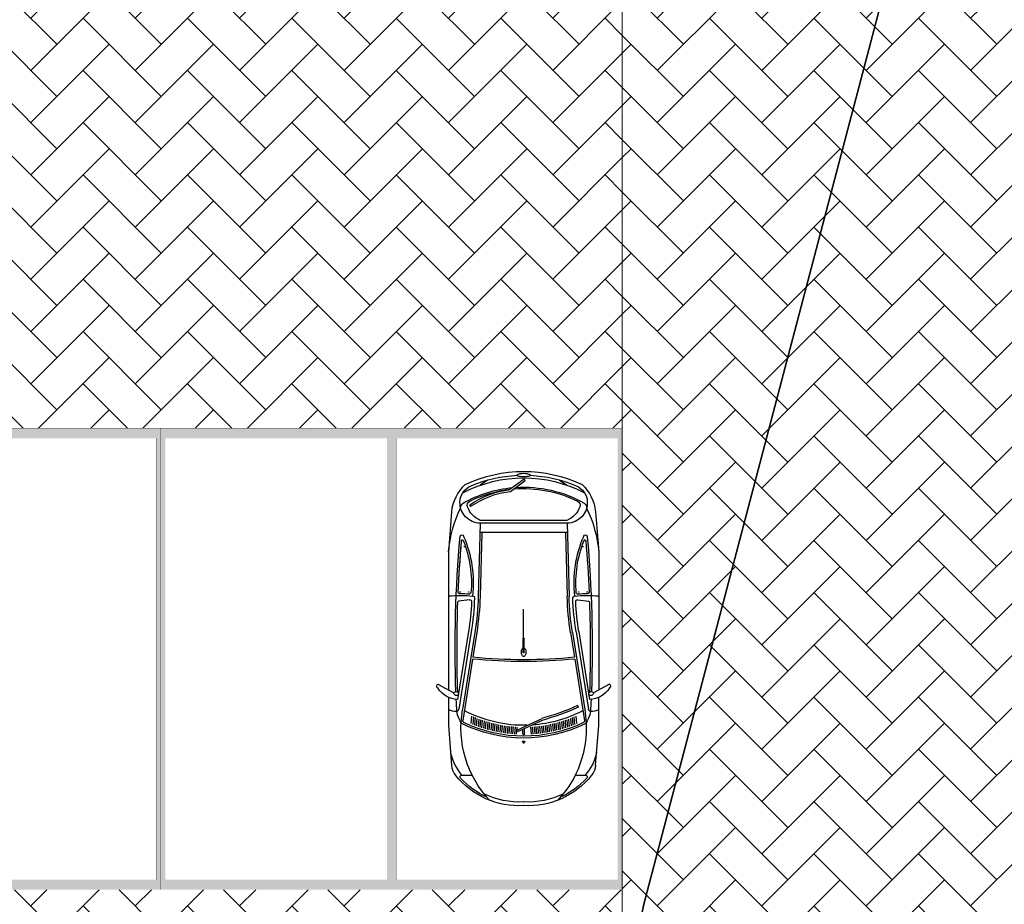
# Model space of a CAD drawing. Header units: millimetres. Extents: x 747415 to 1601423, y -236173 to 551995.
# Tile 72 of 256: x 942312 to 952980, y 12463 to 22045. Entities that reach past the tile are written whole.
import ezdxf

# ---------------------------------------------------------------- set-up
doc = ezdxf.new("R2010")
doc.units = ezdxf.units.MM
doc.header["$LTSCALE"] = 100
doc.header["$MEASUREMENT"] = 0
doc.linetypes.add('BORDERX2', pattern=[88.9, 25.4, -12.7, 25.4, -12.7, 0, -12.7])
doc.linetypes.add('DASHED2', pattern=[9.525, 6.35, -3.175])
doc.layers.get('0').update_dxf_attribs({"linetype": 'CONTINUOUS', "lineweight": 0})
for name, color, linetype, lineweight in [('T--A9041_VERHARDING_Wegen', 21, 'CONTINUOUS', 0), ('T--L9042_BEPLANTING', 90, 'CONTINUOUS', 0), ('T--L9067_BEHEERVOORZIENING_Belijning', 7, 'DASHED2', 0)]:
    doc.layers.add(name, color=color, linetype=linetype, lineweight=lineweight)
doc.layers.add('T--A9072_BELIJNING', color=7, linetype='CONTINUOUS', lineweight=0, true_color=0xffffff)
for name, color, linetype in [('T--L9000_PERCELEN', 4, 'BORDERX2'), ('T--L9041_VERHARDING_Wegen', 7, 'CONTINUOUS'), ('T--L9082_INRICHTING_SPECIFIEK_Auto', 8, 'CONTINUOUS')]:
    doc.layers.add(name, color=color, linetype=linetype)

# ---------------------------------------------------------------- blocks, each defined once
blk = doc.blocks.new('FMEBLOCK10')
at = {"layer": 'T--L9000_PERCELEN', "flags": 128}
blk.add_lwpolyline([(-144.82893, 14.817888), (-145.02397, 15.050913), (-145.20705, 15.294013), (-145.37702, 15.545888), (-145.53411, 15.805888), (-145.67694, 16.074013), (-145.80712, 16.348963), (-145.92304, 16.630088), (-146.02401, 16.917063), (-146.11095, 17.207938), (-146.18294, 17.503038), (-146.23906, 17.802038), (-146.28092, 18.102988), (-146.30714, 18.405888), (-146.31795, 18.710088), (-146.31404, 19.012988), (-146.29403, 19.316863), (-146.25907, 19.619113), (-146.20801, 19.918113), (-146.142, 20.214838), (-146.06196, 20.507988), (-145.96605, 20.796913), (-145.85703, 21.079988), (-145.73306, 21.357863), (-145.59506, 21.628913), (-145.44303, 21.891838), (-145.27904, 22.147938), (-145.10102, 22.394938), (-144.91196, 22.631863), (-144.71002, 22.860013), (-144.49704, 23.077113), (-144.27394, 23.283813), (-138.30613, 28.697013), (-116.62012, 47.487863), (-60.22895, 97.082863), (-54.67905, 96.186838), (-37.62294, 111.871013), (-29.08511, 118.037888), (-23.65504, 118.892963), (-18.79813, 119.658013), (-9.22392, 115.908813), (-1.20911, 112.288963), (0.65504, 110.160863), (101.86102, -5.339912), (110.37999, -16.182887), (130.01394, -40.804887), (146.31795, -61.715062), (145.31699, -62.344912), (128.53504, -71.838162), (109.77095, -81.221887), (96.853, -87.145012), (86.75508, -91.497087), (65.77494, -99.458937), (35.85286, -109.074062), (-3.25703, -117.914062), (-11.3781, -119.658012), (-17.09406, -117.515937), (-48.71308, -83.590162), (-53.87704, -83.911912), (-58.06511, -84.172887)], close=True, dxfattribs=at)
blk = doc.blocks.new('FMEBLOCK18')
at = {"layer": 'T--L9000_PERCELEN', "flags": 128}
blk.add_lwpolyline([(-100.08243, -15.21845), (-93.90854, -13.84045), (-85.78747, -12.0965), (-46.67758, -3.2565), (-16.7555, 6.358625), (4.22464, 14.320475), (14.32256, 18.67255), (27.24051, 24.595675), (46.0046, 33.9794), (62.78655, 43.47265), (63.78751, 44.1025), (100.08243, 0.943475), (97.4165, -0.71435), (90.7465, -4.485325), (80.48252, -10.258625), (68.79346, -16.567525), (51.09956, -25.844325), (33.78355, -33.17535), (7.36851, -44.1025), (3.81846, -39.8905), (-2.38257, -35.729525), (-46.57247, -27.563575), (-72.77453, -22.870575), (-93.75536, -18.9345), (-99.32458, -16.181425)], close=True, dxfattribs=at)
blk = doc.blocks.new('auto64')
for points in [[(-2305, 929), (-2398, 757)], [(-3184, 780), (-2750, 815), (-2446, 815)], [(-436, 780), (-870, 815), (-2366, 815)], [(-3290, 559), (-3290, 669)], [(-2032, 554), (-2698, 660)], [(-1743, 528), (-2580, 662)], [(-1737, 568), (-2574, 701)], [(-1732, 597), (-2470, 715)], [(-1389, 587), (-1404, 705)], [(-2659, 545), (-2740, 552)], [(-2651, 564), (-2732, 572)], [(-2555, 593), (-2536, 585)], [(-1746, 509), (-2012, 551)], [(-2702, 428), (-2782, 435)], [(-2696, 448), (-2776, 455)], [(-2689, 467), (-2769, 474)], [(-2682, 487), (-2763, 494)], [(-2675, 506), (-2755, 513)], [(-2667, 526), (-2748, 533)], [(-660, 453), (-1355, 472)], [(-560, 470), (-1354, 492)], [(-660, 470), (-660, -470)], [(-560, 470), (-560, -470)], [(-530, 470), (-530, -470)], [(-93, 390), (-149, 470)], [(-2730, 330), (-2809, 337)], [(-2725, 350), (-2804, 357)], [(-2720, 370), (-2799, 377)], [(-2714, 389), (-2794, 396)], [(-2709, 409), (-2788, 416)], [(-2754, 212), (-2832, 219)], [(-2751, 232), (-2828, 239)], [(-2747, 252), (-2825, 259)], [(-2743, 271), (-2821, 278)], [(-2739, 291), (-2817, 298)], [(-2735, 311), (-2813, 318)], [(-2765, 113), (-2843, 120)], [(-2763, 133), (-2841, 140)], [(-2762, 153), (-2839, 159)], [(-2760, 172), (-2837, 179)], [(-2758, 192), (-2834, 199)], [(-2697, 199), (-2820, -67), (-2802, -75), (-2678, 192)], [(-2940, -5), (-2921, -13), (-2921, 0), (-2921, 13), (-2940, 5)], [(-2769, 73), (-2846, 80)], [(-2767, 93), (-2845, 100)], [(-2842, 10), (-2785, 10)], [(-1960, 5), (-1810, 5)], [(-1805, 0), (-1490, 0)], [(-216, -141), (-98, 18), (-82, 6), (-197, -148)], [(-2769, -73), (-2846, -80)], [(-2767, -93), (-2845, -100)], [(-2842, -10), (-2794, -10)], [(-1960, -5), (-1810, -5)], [(-2765, -113), (-2843, -120)], [(-2763, -133), (-2841, -140)], [(-2762, -153), (-2839, -159)], [(-2760, -172), (-2837, -179)], [(-2758, -192), (-2834, -199)], [(-2754, -212), (-2832, -219)], [(-2751, -232), (-2828, -239)], [(-2747, -252), (-2825, -259)], [(-2743, -271), (-2821, -278)], [(-2739, -291), (-2817, -298)], [(-2735, -311), (-2813, -318)], [(-2730, -330), (-2809, -337)], [(-2725, -350), (-2804, -357)], [(-2720, -370), (-2799, -377)], [(-2714, -389), (-2794, -396)], [(-2709, -409), (-2788, -416)], [(-93, -390), (-149, -470)], [(-2702, -428), (-2782, -435)], [(-2696, -448), (-2776, -455)], [(-2689, -467), (-2769, -474)], [(-2682, -487), (-2763, -494)], [(-2675, -506), (-2755, -513)], [(-2667, -526), (-2748, -533)], [(-1743, -528), (-2580, -662)], [(-1746, -509), (-2012, -551)], [(-660, -453), (-1355, -472)], [(-560, -470), (-1354, -492)], [(-3290, -669), (-3290, -559)], [(-2659, -545), (-2740, -552)], [(-2651, -564), (-2732, -572)], [(-2032, -554), (-2698, -660)], [(-1737, -568), (-2574, -701)], [(-1732, -597), (-2470, -715)], [(-1389, -587), (-1404, -705)], [(-378, -572), (-361, -583)], [(-2446, -815), (-2750, -815), (-3184, -780)], [(-2305, -929), (-2398, -757)], [(-436, -780), (-870, -815), (-2366, -815)]]:
    blk.add_lwpolyline(points)
for centre, radius, start, end in [((-2200, 703), 271, 122.5061, 177.3807), ((-2326, 918), 24, 28.4487, 144.8117), ((-3167, 580), 200, 94.6669, 128.5195), ((-2919, 231), 573, 102.481, 130.272), ((-2433, 727), 169, 148.6333, 180.9564), ((-2397, 726), 31.7, 91.422, 214.9423), ((-2413, 734), 28.1, 248.5131, 57.8511), ((-2583, 684), 1241, 353.7279, 6.0623), ((-1012, -605), 1427, 64.4533, 84.2811), ((-500, 275), 509, 45.0724, 82.7817), ((-2747, 53), 874, 128.5195, 183.4666), ((-2779, -464), 1143, 86.7478, 133.301), ((-2747, 53), 854, 132.4061, 156.0666), ((-3310, 669), 20, 0, 132.4061), ((-1377, 0), 1511, 153.8364, 206.6643), ((-1377, 0), 1491, 154.1833, 205.8167), ((-1377, 0), 1373, 152.0676, 176.1797), ((-2566, 466), 260, 97.9758, 129.7902), ((-2715, 657), 20, 86.7478, 153.8364), ((-2701, 641), 20, 80.9423, 154.1833), ((-2779, -464), 1143, 79.9751, 86.7478), ((-1914, -11589), 12332, 92.5802, 93.2009), ((-2568, 738), 36.8, 201.7756, 261.8193), ((-1911, -12958), 13680, 87.9174, 92.0179), ((-1911, -12958), 13700, 84.9558, 91.981), ((-1414, 703), 10, 7.2745, 87.9174), ((-1209, 1822), 1276, 263.6929, 293.3519), ((-2583, 684), 1261, 355.3159, 0.6912), ((-1312, 699), 10, 87.4901, 180.6912), ((-1209, 1822), 1256, 265.0494, 291.5959), ((-1911, -12958), 13680, 85.1291, 87.4901), ((-1306, 688), 2.5, 90, 270), ((-1306, 688), 2.5, 270, 90), ((-815, 641), 2.5, 90, 270), ((-815, 641), 2.5, 270, 90), ((-750, 663), 10, 291.5959, 85.1291), ((-708, 669), 20, 284.8612, 84.9558), ((-340, 470), 220, 87.5524, 180.0097), ((-399, 610), 72.8, 40.2199, 88.4107), ((-1502, 0), 1332, 356.4569, 29.5582), ((-339, 490), 200, 22.8604, 87.5524), ((-1502, 0), 1432, 332.6464, 27.3536), ((-87, -521), 2707, 155.7055, 164.5863), ((-87, -521), 2687, 155.7055, 164.6216), ((3447, 0), 5507, 174.225, 185.775), ((3447, 0), 5487, 174.2369, 185.7631), ((-1271, 3491), 2960, 260.9423, 268.0852), ((-1271, 3491), 2930, 260.9423, 267.2804), ((-1409, 584), 20, 267.2804, 7.2745), ((-1369, 553), 20, 268.0852, 348.1357), ((-1317, 580), 10, 175.3159, 265.0494), ((-1306, 596), 2.5, 90, 270), ((-1306, 596), 2.5, 270, 90), ((-306, 380), 241, 108.384, 158.1789), ((-366, 562), 50, 26.3311, 108.384), ((-1502, 0), 1317, 355.4418, 26.3311), ((-1502, 0), 1462, 2.7376, 22.8604), ((-1502, 0), 1502, 334.9815, 25.0185), ((-2747, 53), 834, 153.1339, 183.4666), ((-1271, 3491), 3020, 260.9423, 268.4089), ((-1271, 3491), 3000, 260.9423, 268.4089), ((-1462, 3510), 2979, 271.7693, 271.819), ((-2938, 0), 5, 112.786, 247.214), ((-2842, 0), 10, 90, 270), ((-1377, 0), 1373, 178.392, 207.9324), ((-1992, 0), 13, 140.4731, 180), ((-1992, 0), 13, 180, 219.5269), ((-1975, -14), 34.9, 116.6567, 140.4731), ((-1964, -36), 60, 101.7464, 116.6567), ((-1956, -72), 96.5, 90, 101.7464), ((-1960, 0), 5, 90, 270), ((-1956, -72), 96.5, 78.2536, 90), ((-1949, -36), 60, 63.3433, 78.2536), ((-1938, -14), 34.9, 39.5269, 63.3433), ((-1921, 0), 13, 22.6244, 39.5269), ((-1810, 0), 5, 270, 90), ((185, 0), 245, 173.2506, 180), ((185, 0), 245, 180, 186.7494), ((73, 13), 132, 164.0546, 173.2506), ((3, 33), 59.3, 145.403, 164.0546), ((-40, 63), 7.21, 90, 145.403), ((-40, 63), 7.21, 34.597, 90), ((-83, 33), 59.3, 15.9454, 34.597), ((-153, 13), 132, 6.7494, 15.9454), ((-265, 0), 245, 0, 6.7494), ((-265, 0), 245, 353.2506, 0), ((-2747, -53), 874, 176.5334, 231.4805), ((-2747, -53), 834, 176.5334, 206.8661), ((-1975, 14), 34.9, 219.5269, 243.3433), ((-1964, 36), 60, 243.3433, 258.2536), ((-1956, 72), 96.5, 258.2536, 270), ((-1956, 72), 96.5, 270, 281.7464), ((-1949, 36), 60, 281.7464, 296.6567), ((-1938, 14), 34.9, 296.6567, 320.4731), ((-1921, 0), 13, 320.4731, 337.3756), ((-1502, 0), 1462, 337.1396, 357.2624), ((73, -13), 132, 186.7494, 195.9454), ((3, -33), 59.3, 195.9454, 214.597), ((-40, -63), 7.21, 214.597, 270), ((-40, -63), 7.21, 270, 325.403), ((-83, -33), 59.3, 325.403, 344.0546), ((-153, -13), 132, 344.0546, 353.2506), ((-1133, -43), 922, 324.9998, 353.9253), ((-1133, -43), 942, 324.9998, 353.5912), ((-1502, 0), 1332, 330.4418, 354.8462), ((-1502, 0), 1317, 333.6689, 353.7639), ((-2779, 464), 1143, 226.699, 280.0249), ((-2747, -53), 854, 203.9334, 227.5939), ((-1271, -3491), 3020, 91.5911, 99.0577), ((-1271, -3491), 3000, 91.5911, 99.0577), ((-1271, -3491), 2960, 91.9167, 99.0577), ((-1462, -3510), 2979, 88.1848, 88.2307), ((-1369, -553), 20, 6.1809, 91.9167), ((-340, -470), 220, 179.9903, 272.4476), ((-306, -380), 241, 201.8211, 251.616), ((-1271, -3491), 2930, 92.7196, 99.0577), ((-1409, -584), 20, 352.7255, 92.7196), ((-1209, -1822), 1276, 66.6481, 96.3071), ((-2583, -684), 1241, 353.9377, 6.1809), ((-1316, -585), 10, 87.1473, 184.478), ((-2583, -684), 1261, 359.3088, 4.478), ((-1209, -1822), 1256, 68.4041, 94.9506), ((-1306, -596), 2.5, 90, 270), ((-1306, -596), 2.5, 270, 90), ((-815, -641), 2.5, 90, 270), ((-815, -641), 2.5, 270, 90), ((-500, -275), 509, 277.2183, 314.9276), ((-366, -562), 50, 251.616, 333.6689), ((-339, -490), 200, 272.4476, 337.1396), ((-3310, -669), 20, 227.5939, 0), ((-3167, -580), 200, 231.4805, 265.3331), ((-2919, -231), 573, 229.728, 257.519), ((-2566, -466), 260, 230.2098, 262.0242), ((-2701, -641), 20, 205.8167, 279.0577), ((-2568, -738), 36.8, 98.1807, 158.2244), ((-2433, -727), 169, 179.0436, 211.3667), ((-1914, 11589), 12332, 266.7991, 267.4198), ((-2200, -703), 271, 182.6193, 237.4939), ((-2397, -726), 31.7, 145.0577, 268.578), ((-2413, -734), 28.1, 302.1489, 111.4869), ((-1911, 12958), 13680, 267.9821, 272.0826), ((-1911, 12958), 13700, 268.019, 275.0515), ((-1414, -703), 10, 272.0826, 352.7255), ((-1312, -699), 10, 179.3088, 272.5099), ((-1911, 12958), 13680, 272.5099, 274.8709), ((-1911, 12958), 13680, 272.5099, 274.7965), ((-1306, -688), 2.5, 90, 270), ((-1306, -688), 2.5, 270, 90), ((-1012, 605), 1427, 275.7189, 295.5467), ((-750, -663), 10, 274.8709, 68.4041), ((-708, -669), 20, 275.0442, 75.1388), ((-399, -610), 72.8, 271.5893, 319.7801), ((-2326, -918), 24, 215.1883, 331.5513)]:
    blk.add_arc(centre, radius, start, end)
blk = doc.blocks.new('9041_parkeerplaats_2500x5000_belijning')
at = {"layer": 'T--A9072_BELIJNING', "linetype": 'Continuous'}
h = blk.add_hatch(color=256, dxfattribs=at)
h.paths.add_polyline_path([(-1200, 2390), (1200, 2390), (1200, -2390), (-1200, -2390)], flags=16)
h.paths.add_polyline_path([(-1250, 2500), (-1250, -2500), (1250, -2500), (1250, 2500)])
at = {"layer": 'T--L9067_BEHEERVOORZIENING_Belijning', "const_width": 1}
for points in [[(-1250, 2500), (-1250, -2500), (1250, -2500), (1250, 2500)], [(-1200, 2390), (1200, 2390), (1200, -2390), (-1200, -2390)]]:
    blk.add_lwpolyline(points, close=True, dxfattribs=at)
blk = doc.blocks.new('*U202')
at = {"layer": 'T--L9067_BEHEERVOORZIENING_Belijning'}
blk.add_blockref('9041_parkeerplaats_2500x5000_belijning', (0, 0, 0), dxfattribs=at)
blk = doc.blocks.new('*U203')
at = {"layer": 'T--L9067_BEHEERVOORZIENING_Belijning', "color": 0, "linetype": 'ByBlock', "lineweight": -2, "transparency": 16777216}
for p in [(22500, 0), (25000, 0), (27500, 0)]:
    blk.add_blockref('*U202', p, dxfattribs=at)

msp = doc.modelspace()

# ---------------------------------------------------------------- hatches: boundary and pattern name
at = {"layer": 'T--A9041_VERHARDING_Wegen', "linetype": 'Continuous'}
h = msp.add_hatch(dxfattribs=at)
h.set_pattern_fill('AR-HBONE', color=256, scale=100, style=0)
h.paths.add_polyline_path([(953841.05, 47272.979), (948841.05, 47272.979), (948841.05, 4381.008), (948841.05, 4161.008), (949391.05, 4161.008), (949391.05, 4341.008), (949791.05, 4341.008), (949791.05, 4166.008), (952891.05, 4166.008), (952891.05, 4341.008), (953291.05, 4341.008), (953291.05, 4161.008), (953841.05, 4161.008), (953841.05, 4381.008), (953841.05, 6381.008)])
h = msp.add_hatch(dxfattribs=at)
h.set_pattern_fill('AR-HBONE', color=256, scale=100, style=0)
h.paths.add_polyline_path([(948841.05, 17620.844), (948841.05, 22620.844), (918361.688, 22620.844), (917413.238, 17620.844)])
h = msp.add_hatch(dxfattribs=at)
h.set_pattern_fill('AR-HBONE', color=256, scale=100, style=0)
h.paths.add_polyline_path([(948841.05, 8881.008), (948841.05, 12620.844), (916464.788, 12620.844), (915755.379, 8881.008)])
at = {"layer": 'T--L9042_BEPLANTING', "linetype": 'Continuous'}
h = msp.add_hatch(dxfattribs=at)
h.set_pattern_fill('GRASS', color=256, scale=1500)
h.paths.add_polyline_path([(920694.889, 43104.951), (919423.058, 43389.519), (919663.241, 44462.977), (920834.286, 44200.96), (920854.106, 44289.542), (911553.104, 53727.654), (907101.671, 58246.391), (906991.232, 58348.85, -1.023152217), (906776.086, 58557.812), (898746.213, 66722.213), (897908, 66189.5), (894729.901, 63976.966), (893482.951, 63356.733), (892236, 62736.5), (889636.259, 61298.747), (888428.879, 60798.373), (885691, 59567.5), (882511.819, 58193.213), (881169.461, 57090.189), (878449.993, 54926.973), (875696.457, 52807.135), (872909.545, 50731.213), (871727.289, 49870.83), (870089.955, 48699.731), (867238.399, 46713.204), (864355.591, 44772.135), (861442.256, 42877.016), (858499.128, 41028.326), (855526.946, 39226.534), (852526.456, 37472.096), (849498.415, 35765.457), (846443.582, 34107.05), (843362.726, 32497.295), (840256.623, 30936.601), (839530.122, 30585.893), (840912.01, 27502.757), (840976.783, 27531.267), (844195.577, 20218.302), (844027.811, 20144.459), (846245.82, 13423.487), (846596.639, 13577.9), (846659.606, 13387.099), (845157.962, 12726.152), (846474.404, 9735.191), (846670.754, 9289.082), (850502.865, 582.514), (854447.832, -7566.502), (857401.96, -14113.687), (857801.96, -15037.267), (858684.862, -16305.094), (859061.462, -16649.146), (859470.142, -16941.517), (859917.5, -17174.693), (860389.423, -17349.59), (860879.312, -17473.72), (861378.739, -17526.373), (861888.62, -17521.661), (862379.813, -17447.301), (866958.533, -16810.337), (873676.476, -16162.232), (880268.847, -15763.188), (887268.263, -15521.99), (894239.26, -15388.923), (901232.603, -15381.953), (932291.459, -15402.049), (933890.747, -15369.225), (935486.375, -15279.952), (937084.943, -15126.714), (938664.823, -14903.829), (940241.044, -14624.494), (942226.528, -14318.627), (944224.099, -14089.92), (946226.246, -13931.776), (948232.967, -13844.195), (948414.6, -13804.076), (948563.433, -13695.224), (948667.184, -13546.78), (948955.369, -12854.935), (949171.162, -12139.44), (949227.086, -11909.065), (949370.486, -11169.919), (949449.008, -10413.722), (949456.967, -9662.099), (949408.476, -8914.136), (948111.05, 3901.008), (947631.05, 3901.008), (947631.05, 3966.008), (944521.05, 3966.008), (944521.05, 3901.008), (944041.05, 3901.008), (944041.05, 3966.008), (941171.05, 3966.008), (941171.05, 3901.008), (940691.05, 3901.008), (940691.05, 3966.008), (937581.05, 3966.008), (937581.05, 3901.008), (937101.05, 3901.008), (937101.05, 3966.008), (933991.05, 3966.008), (933991.05, 3901.008), (933511.05, 3901.008), (933511.05, 3966.008), (930641.05, 3966.008), (930641.05, 3901.008), (930161.05, 3901.008), (930161.05, 3966.008), (927051.05, 3966.008), (927051.05, 3901.008), (926571.05, 3901.008), (926571.05, 3966.008), (923461.05, 3966.008), (923461.05, 3901.008), (922981.05, 3901.008), (922981.05, 3966.008), (920111.05, 3966.008), (920111.05, 3901.008), (919631.05, 3901.008), (919631.05, 3966.008), (916521.05, 3966.008), (916521.05, 3901.008), (916041.05, 3901.008), (916041.05, 3966.008), (912931.05, 3966.008), (912931.05, 3901.008), (912451.05, 3901.008), (912451.05, 4381.008)])
h.paths.add_polyline_path([(901357.835, 41519.972, -0.326593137), (907260.057, 41488.688), (907750.923, 41125.77, -0.319698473), (909549.802, 35610.67), (897623.84, -2461.312, -0.318303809), (893025.303, -5963.699), (870593.58, -6739.611, -0.312584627), (865802.917, -3659.83), (861101.696, 7663.472, -0.347638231), (862789.795, 13632.461)], flags=16)

# ---------------------------------------------------------------- linework, layer by layer
at = {"layer": 'T--A9041_VERHARDING_Wegen', "linetype": 'Continuous'}
msp.add_lwpolyline([(953841.05, 47272.979), (948841.05, 47272.979), (948841.05, 4381.008), (948841.05, 4161.008), (949391.05, 4161.008), (949391.05, 4341.008), (949791.05, 4341.008), (949791.05, 4166.008), (952891.05, 4166.008), (952891.05, 4341.008), (953291.05, 4341.008), (953291.05, 4161.008), (953841.05, 4161.008), (953841.05, 4381.008), (953841.05, 6381.008)], close=True, dxfattribs=at)
at = {"layer": 'T--A9041_VERHARDING_Wegen', "linetype": 'Continuous', "const_width": 1}
for points in [[(948841.05, 17620.844), (948841.05, 22620.844), (918361.688, 22620.844), (917413.238, 17620.844)], [(948841.05, 8881.008), (948841.05, 12620.844), (916464.788, 12620.844), (915755.379, 8881.008)]]:
    msp.add_lwpolyline(points, close=True, dxfattribs=at)
at = {"layer": 'T--L9041_VERHARDING_Wegen', "const_width": 1}
msp.add_lwpolyline([(917413.238, 17620.844), (948841.05, 17620.844), (948841.05, 12620.844), (916464.788, 12620.844)], dxfattribs=at)

# ---------------------------------------------------------------- block references
at = {"layer": 'T--L9000_PERCELEN', "xscale": 1000.000000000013, "yscale": 1000.000000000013, "zscale": 1000.000000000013, "rotation": 228.6878301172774}
for name, p in [('FMEBLOCK10', (1087887.23, 61585.928)), ('FMEBLOCK18', (953921.73, 69451.991))]:
    msp.add_blockref(name, p, dxfattribs=at)
at = {"layer": 'T--L9067_BEHEERVOORZIENING_Belijning'}
msp.add_blockref('*U203', (920091.05, 15120.844, 0.5), dxfattribs=at)
at = {"layer": 'T--L9082_INRICHTING_SPECIFIEK_Auto', "xscale": -1, "rotation": 270.0000000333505}
msp.add_blockref('auto64', (947772.28, 17151.625), dxfattribs=at)

doc.saveas('drawing.dxf')
